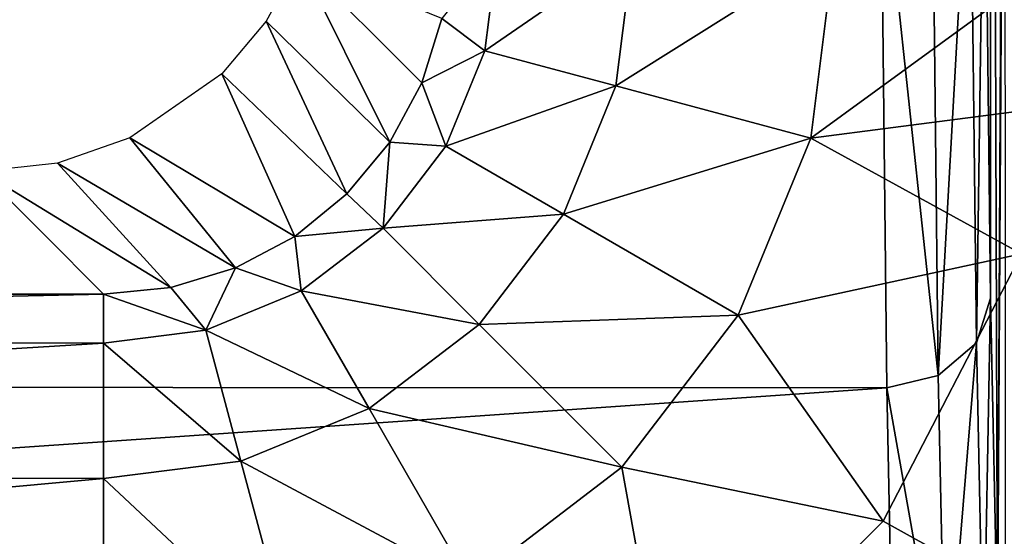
# Model space of a CAD drawing. Header units: millimetres. Extents: x -75 to 75, y -5 to 37.
# Tile 112 of 185: x 12.76 to 15.61, y 0.91 to 2.4. Entities that reach past the tile are written whole.
import ezdxf

# ---------------------------------------------------------------- set-up
doc = ezdxf.new("R2010")
doc.units = ezdxf.units.MM
doc.header["$LTSCALE"] = 127.314815
for name, color, linetype in [('353', 7, 'CONTINUOUS'), ('356', 7, 'CONTINUOUS'), ('369', 7, 'CONTINUOUS'), ('372', 7, 'CONTINUOUS'), ('408', 7, 'CONTINUOUS'), ('424', 7, 'CONTINUOUS'), ('432', 7, 'CONTINUOUS'), ('433', 7, 'CONTINUOUS'), ('6', 7, 'CONTINUOUS'), ('8', 7, 'CONTINUOUS')]:
    doc.layers.add(name, color=color, linetype=linetype)

msp = doc.modelspace()

# ---------------------------------------------------------------- linework, layer by layer
at = {"layer": '353', "color": 251, "linetype": 'Continuous', "true_color": 0x464b4f}
for points in [[(0.8, 2.9359, 108.922), (15.2518, 2.9265, 108.9314), (0.8, 1.3452, 110.9906), (0.8, 2.9359, 108.922)], [(15.2518, 2.9265, 108.9314), (15.2693, 1.3386, 111.0021), (0.8, 1.3452, 110.9906), (15.2518, 2.9265, 108.9314)], [(0.8, 1.3452, 110.9906), (15.2693, 1.3386, 111.0021), (0.8, 0.3438, 113.4003), (0.8, 1.3452, 110.9906)], [(15.2693, 1.3386, 111.0021), (15.2897, 0.3404, 113.4131), (0.8, 0.3438, 113.4003), (15.2693, 1.3386, 111.0021)]]:
    msp.add_3dface(points, dxfattribs=at)
at = {"layer": '356', "color": 251, "linetype": 'Continuous', "true_color": 0x464b4f}
for points in [[(15.5518, 3.1383, 109.1413), (15.5679, 6.9456, 110.9874), (15.5693, 1.598, 111.1501), (15.5518, 3.1383, 109.1413)], [(15.5679, 6.9456, 110.9874), (15.5698, 6.767, 111.2002), (15.5693, 1.598, 111.1501), (15.5679, 6.9456, 110.9874)], [(15.5693, 1.598, 111.1501), (15.5698, 6.767, 111.2002), (15.5897, 0.6299, 113.4892), (15.5693, 1.598, 111.1501)], [(15.5698, 6.767, 111.2002), (15.6082, 4.2259, 115.6001), (15.5897, 0.6299, 113.4892), (15.5698, 6.767, 111.2002)], [(15.6082, 4.2259, 115.6001), (15.6104, 4.1309, 115.8611), (15.5897, 0.6299, 113.4892), (15.6082, 4.2259, 115.6001)], [(15.5897, 0.6299, 113.4892), (15.6104, 4.1309, 115.8611), (15.6116, 0.3, 115.9987), (15.5897, 0.6299, 113.4892)]]:
    msp.add_3dface(points, dxfattribs=at)
at = {"layer": '369', "color": 251, "linetype": 'Continuous', "true_color": 0x464b4f}
msp.add_3dface([(13.0018, 1.6098, 160.7157), (12.6474, 1.9643, 120.1034), (6.6369, 1.6098, 160.7157), (13.0018, 1.6098, 160.7157)], dxfattribs=at)
at = {"layer": '372', "color": 251, "linetype": 'Continuous', "true_color": 0x464b4f}
for points in [[(15.6586, 1.726, 162.5), (15.2588, 0.9528, 162.5), (21.4039, -2.456, 162.5), (15.6586, 1.726, 162.5)], [(15.2588, 0.9528, 162.5), (14.6411, 0.3399, 162.5), (21.4039, -2.456, 162.5), (15.2588, 0.9528, 162.5)]]:
    msp.add_3dface(points, dxfattribs=at)
at = {"layer": '408', "color": 251, "linetype": 'Continuous', "true_color": 0x464b4f}
for points in [[(15.5107, 3.0345, 109.0332), (15.5518, 3.1383, 109.1413), (15.5285, 1.4693, 111.0734), (15.5107, 3.0345, 109.0332)], [(15.5518, 3.1383, 109.1413), (15.5693, 1.598, 111.1501), (15.5285, 1.4693, 111.0734), (15.5518, 3.1383, 109.1413)], [(15.4, 2.957, 108.9563), (15.5107, 3.0345, 109.0332), (15.418, 1.3743, 111.0192), (15.4, 2.957, 108.9563)], [(15.5107, 3.0345, 109.0332), (15.5285, 1.4693, 111.0734), (15.418, 1.3743, 111.0192), (15.5107, 3.0345, 109.0332)], [(15.2518, 2.9265, 108.9314), (15.4, 2.957, 108.9563), (15.418, 1.3743, 111.0192), (15.2518, 2.9265, 108.9314)], [(15.2693, 1.3386, 111.0021), (15.2518, 2.9265, 108.9314), (15.418, 1.3743, 111.0192), (15.2693, 1.3386, 111.0021)], [(15.5285, 1.4693, 111.0734), (15.5693, 1.598, 111.1501), (15.5492, 0.4854, 113.4492), (15.5285, 1.4693, 111.0734)], [(15.5693, 1.598, 111.1501), (15.5897, 0.6299, 113.4892), (15.5492, 0.4854, 113.4492), (15.5693, 1.598, 111.1501)], [(15.418, 1.3743, 111.0192), (15.5285, 1.4693, 111.0734), (15.439, 0.3794, 113.4213), (15.418, 1.3743, 111.0192)], [(15.5285, 1.4693, 111.0734), (15.5492, 0.4854, 113.4492), (15.439, 0.3794, 113.4213), (15.5285, 1.4693, 111.0734)], [(15.2693, 1.3386, 111.0021), (15.418, 1.3743, 111.0192), (15.439, 0.3794, 113.4213), (15.2693, 1.3386, 111.0021)], [(15.2897, 0.3404, 113.4131), (15.2693, 1.3386, 111.0021), (15.439, 0.3794, 113.4213), (15.2897, 0.3404, 113.4131)]]:
    msp.add_3dface(points, dxfattribs=at)
at = {"layer": '424', "color": 251, "linetype": 'Continuous', "true_color": 0x464b4f}
for points in [[(13.5686, 2.5751, 120.1007), (13.473, 2.4, 120.1), (13.8304, 2.0498, 160.7218), (13.5686, 2.5751, 120.1007)], [(13.9232, 2.221, 160.7206), (13.5686, 2.5751, 120.1007), (13.8304, 2.0498, 160.7218), (13.9232, 2.221, 160.7206)], [(13.9812, 2.4075, 160.7186), (13.5686, 2.5751, 120.1007), (13.9232, 2.221, 160.7206), (13.9812, 2.4075, 160.7186)], [(13.473, 2.4, 120.1), (13.3446, 2.2474, 120.0998), (13.7062, 1.8999, 160.7222), (13.473, 2.4, 120.1)], [(13.8304, 2.0498, 160.7218), (13.473, 2.4, 120.1), (13.7062, 1.8999, 160.7222), (13.8304, 2.0498, 160.7218)], [(13.3446, 2.2474, 120.0998), (13.0778, 2.0617, 120.1005), (13.5553, 1.7769, 160.7218), (13.3446, 2.2474, 120.0998)], [(13.7062, 1.8999, 160.7222), (13.3446, 2.2474, 120.0998), (13.5553, 1.7769, 160.7218), (13.7062, 1.8999, 160.7222)], [(13.0778, 2.0617, 120.1005), (12.8688, 1.9891, 120.1017), (13.3835, 1.6855, 160.7205), (13.0778, 2.0617, 120.1005)], [(13.5553, 1.7769, 160.7218), (13.0778, 2.0617, 120.1005), (13.3835, 1.6855, 160.7205), (13.5553, 1.7769, 160.7218)], [(12.8688, 1.9891, 120.1017), (12.6474, 1.9643, 120.1034), (13.1969, 1.629, 160.7185), (12.8688, 1.9891, 120.1017)], [(13.3835, 1.6855, 160.7205), (12.8688, 1.9891, 120.1017), (13.1969, 1.629, 160.7185), (13.3835, 1.6855, 160.7205)], [(12.6474, 1.9643, 120.1034), (13.0018, 1.6098, 160.7157), (13.1969, 1.629, 160.7185), (12.6474, 1.9643, 120.1034)]]:
    msp.add_3dface(points, dxfattribs=at)
at = {"layer": '432', "color": 251, "linetype": 'Continuous', "true_color": 0x464b4f}
for points in [[(13.0018, 1.6098, 160.7157), (6.6369, 1.6098, 160.7157), (6.6456, 1.4686, 161.3991), (13.0018, 1.6098, 160.7157)], [(13.0018, 1.4684, 161.3997), (13.0018, 1.6098, 160.7157), (6.6456, 1.4686, 161.3991), (13.0018, 1.4684, 161.3997)], [(6.6529, 1.0789, 161.9766), (13.0018, 1.4684, 161.3997), (6.6456, 1.4686, 161.3991), (6.6529, 1.0789, 161.9766)], [(13.0018, 1.0766, 161.9788), (13.0018, 1.4684, 161.3997), (6.6529, 1.0789, 161.9766), (13.0018, 1.0766, 161.9788)], [(6.6578, 0.4991, 162.3628), (13.0018, 1.0766, 161.9788), (6.6529, 1.0789, 161.9766), (6.6578, 0.4991, 162.3628)], [(13.0018, 0.4938, 162.365), (13.0018, 1.0766, 161.9788), (6.6578, 0.4991, 162.3628), (13.0018, 0.4938, 162.365)]]:
    msp.add_3dface(points, dxfattribs=at)
at = {"layer": '433', "color": 251, "linetype": 'Continuous', "true_color": 0x464b4f}
for points in [[(14.1433, 2.6098, 161.3997), (13.9812, 2.4075, 160.7186), (14.1057, 2.314, 161.403), (14.1433, 2.6098, 161.3997)], [(14.1433, 2.6098, 161.3997), (14.1057, 2.314, 161.403), (14.535, 2.6098, 161.9788), (14.1433, 2.6098, 161.3997)], [(14.535, 2.6098, 161.9788), (14.1057, 2.314, 161.403), (14.4852, 2.2123, 161.9813), (14.535, 2.6098, 161.9788)], [(14.535, 2.6098, 161.9788), (14.4852, 2.2123, 161.9813), (15.1178, 2.6098, 162.365), (14.535, 2.6098, 161.9788)], [(15.1178, 2.6098, 162.365), (14.4852, 2.2123, 161.9813), (15.0489, 2.0613, 162.3664), (15.1178, 2.6098, 162.365)], [(15.8017, 2.6098, 162.5), (15.1178, 2.6098, 162.365), (15.0489, 2.0613, 162.3664), (15.8017, 2.6098, 162.5)], [(15.7643, 2.1535, 162.5), (15.8017, 2.6098, 162.5), (15.0489, 2.0613, 162.3664), (15.7643, 2.1535, 162.5)], [(13.9812, 2.4075, 160.7186), (13.9232, 2.221, 160.7206), (14.1057, 2.314, 161.403), (13.9812, 2.4075, 160.7186)], [(14.1057, 2.314, 161.403), (13.9232, 2.221, 160.7206), (13.9923, 2.0379, 161.405), (14.1057, 2.314, 161.403)], [(14.1057, 2.314, 161.403), (13.9923, 2.0379, 161.405), (14.4852, 2.2123, 161.9813), (14.1057, 2.314, 161.403)], [(13.9232, 2.221, 160.7206), (13.8304, 2.0498, 160.7218), (13.9923, 2.0379, 161.405), (13.9232, 2.221, 160.7206)], [(14.4852, 2.2123, 161.9813), (13.9923, 2.0379, 161.405), (14.3332, 1.8412, 161.9829), (14.4852, 2.2123, 161.9813)], [(14.4852, 2.2123, 161.9813), (14.3332, 1.8412, 161.9829), (15.0489, 2.0613, 162.3664), (14.4852, 2.2123, 161.9813)], [(15.6586, 1.726, 162.5), (15.7643, 2.1535, 162.5), (15.0489, 2.0613, 162.3664), (15.6586, 1.726, 162.5)], [(15.0489, 2.0613, 162.3664), (14.3332, 1.8412, 161.9829), (14.839, 1.5491, 162.3672), (15.0489, 2.0613, 162.3664)], [(15.6586, 1.726, 162.5), (15.0489, 2.0613, 162.3664), (14.839, 1.5491, 162.3672), (15.6586, 1.726, 162.5)], [(13.8304, 2.0498, 160.7218), (13.7062, 1.8999, 160.7222), (13.8108, 1.8009, 161.4057), (13.8304, 2.0498, 160.7218)], [(13.9923, 2.0379, 161.405), (13.8304, 2.0498, 160.7218), (13.8108, 1.8009, 161.4057), (13.9923, 2.0379, 161.405)], [(13.9923, 2.0379, 161.405), (13.8108, 1.8009, 161.4057), (14.3332, 1.8412, 161.9829), (13.9923, 2.0379, 161.405)], [(13.7062, 1.8999, 160.7222), (13.5553, 1.7769, 160.7218), (13.8108, 1.8009, 161.4057), (13.7062, 1.8999, 160.7222)], [(14.3332, 1.8412, 161.9829), (13.8108, 1.8009, 161.4057), (14.0892, 1.5224, 161.9834), (14.3332, 1.8412, 161.9829)], [(14.3332, 1.8412, 161.9829), (14.0892, 1.5224, 161.9834), (14.839, 1.5491, 162.3672), (14.3332, 1.8412, 161.9829)], [(13.8108, 1.8009, 161.4057), (13.5553, 1.7769, 160.7218), (13.5737, 1.6193, 161.405), (13.8108, 1.8009, 161.4057)], [(13.8108, 1.8009, 161.4057), (13.5737, 1.6193, 161.405), (14.0892, 1.5224, 161.9834), (13.8108, 1.8009, 161.4057)], [(13.5553, 1.7769, 160.7218), (13.3835, 1.6855, 160.7205), (13.5737, 1.6193, 161.405), (13.5553, 1.7769, 160.7218)], [(15.2588, 0.9528, 162.5), (15.6586, 1.726, 162.5), (14.839, 1.5491, 162.3672), (15.2588, 0.9528, 162.5)], [(13.3835, 1.6855, 160.7205), (13.1969, 1.629, 160.7185), (13.2977, 1.5059, 161.403), (13.3835, 1.6855, 160.7205)], [(13.5737, 1.6193, 161.405), (13.3835, 1.6855, 160.7205), (13.2977, 1.5059, 161.403), (13.5737, 1.6193, 161.405)], [(13.1969, 1.629, 160.7185), (13.0018, 1.6098, 160.7157), (13.2977, 1.5059, 161.403), (13.1969, 1.629, 160.7185)], [(13.0018, 1.6098, 160.7157), (13.0018, 1.4684, 161.3997), (13.2977, 1.5059, 161.403), (13.0018, 1.6098, 160.7157)], [(13.5737, 1.6193, 161.405), (13.2977, 1.5059, 161.403), (13.7705, 1.2785, 161.9829), (13.5737, 1.6193, 161.405)], [(14.0892, 1.5224, 161.9834), (13.5737, 1.6193, 161.405), (13.7705, 1.2785, 161.9829), (14.0892, 1.5224, 161.9834)], [(14.839, 1.5491, 162.3672), (14.0892, 1.5224, 161.9834), (14.5023, 1.1093, 162.3675), (14.839, 1.5491, 162.3672)], [(15.2588, 0.9528, 162.5), (14.839, 1.5491, 162.3672), (14.5023, 1.1093, 162.3675), (15.2588, 0.9528, 162.5)], [(14.0892, 1.5224, 161.9834), (13.7705, 1.2785, 161.9829), (14.5023, 1.1093, 162.3675), (14.0892, 1.5224, 161.9834)], [(13.2977, 1.5059, 161.403), (13.0018, 1.4684, 161.3997), (13.3993, 1.1265, 161.9813), (13.2977, 1.5059, 161.403)], [(13.7705, 1.2785, 161.9829), (13.2977, 1.5059, 161.403), (13.3993, 1.1265, 161.9813), (13.7705, 1.2785, 161.9829)], [(13.0018, 1.4684, 161.3997), (13.0018, 1.0766, 161.9788), (13.3993, 1.1265, 161.9813), (13.0018, 1.4684, 161.3997)], [(13.7705, 1.2785, 161.9829), (13.3993, 1.1265, 161.9813), (14.0625, 0.7727, 162.3672), (13.7705, 1.2785, 161.9829)], [(14.5023, 1.1093, 162.3675), (13.7705, 1.2785, 161.9829), (14.0625, 0.7727, 162.3672), (14.5023, 1.1093, 162.3675)], [(13.3993, 1.1265, 161.9813), (13.0018, 1.0766, 161.9788), (13.5504, 0.5628, 162.3664), (13.3993, 1.1265, 161.9813)], [(14.0625, 0.7727, 162.3672), (13.3993, 1.1265, 161.9813), (13.5504, 0.5628, 162.3664), (14.0625, 0.7727, 162.3672)], [(14.6411, 0.3399, 162.5), (14.5023, 1.1093, 162.3675), (14.0625, 0.7727, 162.3672), (14.6411, 0.3399, 162.5)], [(14.6411, 0.3399, 162.5), (15.2588, 0.9528, 162.5), (14.5023, 1.1093, 162.3675), (14.6411, 0.3399, 162.5)], [(13.0018, 1.0766, 161.9788), (13.0018, 0.4938, 162.365), (13.5504, 0.5628, 162.3664), (13.0018, 1.0766, 161.9788)]]:
    msp.add_3dface(points, dxfattribs=at)
at = {"layer": '6', "color": 251, "linetype": 'Continuous', "true_color": 0x565d62}
for points in [[(-0.5, 0, 104.5156), (58.517, 0, 104.5156), (-0.5, 37, 105), (-0.5, 0, 104.5156)], [(58.517, 0, 104.5156), (59.0014, 37, 105), (-0.5, 37, 105), (58.517, 0, 104.5156)]]:
    msp.add_3dface(points, dxfattribs=at)
at = {"layer": '8', "color": 251, "linetype": 'Continuous', "true_color": 0x565d62}
for points in [[(-58.517, 0, -104.5156), (-59.0014, 37, -105), (59.0014, 37, -105), (-58.517, 0, -104.5156)], [(58.517, 0, -104.5156), (-58.517, 0, -104.5156), (59.0014, 37, -105), (58.517, 0, -104.5156)]]:
    msp.add_3dface(points, dxfattribs=at)

doc.saveas('drawing.dxf')
